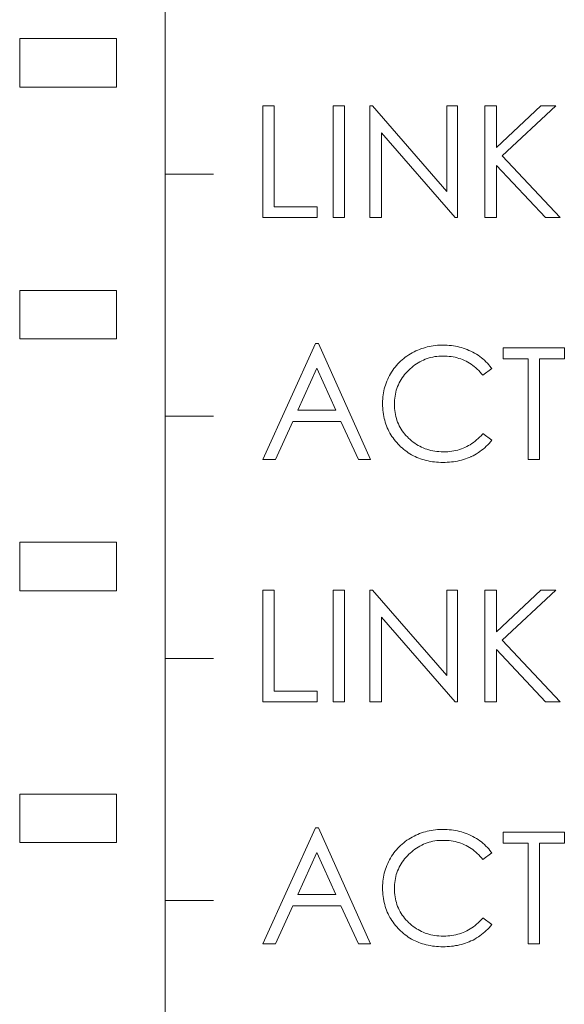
# Model space of a CAD drawing. Extents: x 0 to 866, y -1 to 607.
# Tile 20 of 39: x 362.75 to 368.37, y 309.51 to 319.68. Entities that reach past the tile are written whole.
import ezdxf

# ---------------------------------------------------------------- set-up
doc = ezdxf.new("R2010")
doc.units = 0
doc.header["$LTSCALE"] = 23.1
doc.header["$MEASUREMENT"] = 0
doc.layers.get('0').update_dxf_attribs({"linetype": 'CONTINUOUS'})

msp = doc.modelspace()

# ---------------------------------------------------------------- linework, layer by layer
at = {"lineweight": 5}
for p, q in [((364.252, 286.185), (364.252, 343.385)), ((362.752, 319.483), (362.752, 318.983)), ((363.752, 319.483), (362.752, 319.483)), ((363.752, 318.983), (363.752, 319.483)), ((362.752, 318.983), (363.752, 318.983)), ((365.38, 318.79), (365.263, 318.79)), ((365.263, 318.79), (365.263, 317.637)), ((365.38, 317.747), (365.38, 318.79)), ((365.988, 318.79), (366.104, 318.79)), ((365.988, 317.637), (365.988, 318.79)), ((366.104, 318.79), (366.104, 317.637)), ((366.394, 318.79), (366.368, 318.79)), ((366.368, 318.79), (366.368, 317.637)), ((367.16, 317.906), (366.394, 318.79)), ((367.273, 318.79), (367.16, 318.79)), ((367.16, 318.79), (367.16, 317.906)), ((367.273, 317.637), (367.273, 318.79)), ((367.673, 318.79), (367.554, 318.79)), ((367.554, 318.79), (367.554, 317.637)), ((367.673, 318.358), (367.673, 318.79)), ((368.132, 318.79), (367.673, 318.358)), ((367.734, 318.273), (368.288, 318.79)), ((368.288, 318.79), (368.132, 318.79)), ((366.487, 317.637), (366.487, 318.509)), ((366.487, 318.509), (367.248, 317.637)), ((368.331, 317.637), (367.734, 318.273)), ((364.252, 318.085), (364.752, 318.085)), ((367.673, 317.637), (367.673, 318.175)), ((367.673, 318.175), (368.179, 317.637)), ((365.823, 317.747), (365.38, 317.747)), ((365.823, 317.637), (365.823, 317.747)), ((365.263, 317.637), (365.823, 317.637)), ((366.104, 317.637), (365.988, 317.637)), ((366.368, 317.637), (366.487, 317.637)), ((367.248, 317.637), (367.273, 317.637)), ((367.554, 317.637), (367.673, 317.637)), ((368.179, 317.637), (368.331, 317.637)), ((363.752, 316.883), (362.752, 316.883)), ((362.752, 316.883), (362.752, 316.383)), ((363.752, 316.383), (363.752, 316.883)), ((362.752, 316.383), (363.752, 316.383)), ((365.807, 316.337), (365.263, 315.137)), ((365.836, 316.337), (365.807, 316.337)), ((366.373, 315.137), (365.836, 316.337)), ((366.842, 316.259), (366.823, 316.25)), ((366.861, 316.268), (366.842, 316.259)), ((366.88, 316.275), (366.861, 316.268)), ((366.9, 316.283), (366.88, 316.275)), ((366.92, 316.289), (366.9, 316.283)), ((366.94, 316.295), (366.92, 316.289)), ((366.96, 316.3), (366.94, 316.295)), ((366.98, 316.305), (366.96, 316.3)), ((367.001, 316.309), (366.98, 316.305)), ((367.022, 316.312), (367.001, 316.309)), ((367.043, 316.315), (367.022, 316.312)), ((367.065, 316.317), (367.043, 316.315)), ((367.086, 316.318), (367.065, 316.317)), ((367.108, 316.319), (367.086, 316.318)), ((367.121, 316.319), (367.108, 316.319)), ((367.143, 316.319), (367.121, 316.319)), ((367.165, 316.318), (367.143, 316.319)), ((367.187, 316.316), (367.165, 316.318)), ((367.209, 316.314), (367.187, 316.316)), ((367.23, 316.311), (367.209, 316.314)), ((367.251, 316.308), (367.23, 316.311)), ((367.271, 316.303), (367.251, 316.308)), ((367.292, 316.299), (367.271, 316.303)), ((367.312, 316.293), (367.292, 316.299)), ((367.332, 316.287), (367.312, 316.293)), ((367.351, 316.281), (367.332, 316.287)), ((367.371, 316.273), (367.351, 316.281)), ((367.39, 316.265), (367.371, 316.273)), ((367.409, 316.257), (367.39, 316.265)), ((367.41, 316.256), (367.409, 316.257)), ((367.429, 316.247), (367.41, 316.256)), ((368.375, 316.29), (367.742, 316.29)), ((367.742, 316.29), (367.742, 316.177)), ((368.375, 316.177), (368.375, 316.29)), ((366.684, 316.154), (366.669, 316.139)), ((366.7, 316.168), (366.684, 316.154)), ((366.716, 316.181), (366.7, 316.168)), ((366.733, 316.194), (366.716, 316.181)), ((366.75, 316.206), (366.733, 316.194)), ((366.768, 316.218), (366.75, 316.206)), ((366.786, 316.23), (366.768, 316.218)), ((366.805, 316.24), (366.786, 316.23)), ((366.823, 316.25), (366.805, 316.24)), ((366.884, 316.148), (366.902, 316.157)), ((366.902, 316.157), (366.92, 316.165)), ((366.92, 316.165), (366.939, 316.173)), ((366.939, 316.173), (366.958, 316.18)), ((366.958, 316.18), (366.978, 316.186)), ((366.978, 316.186), (366.998, 316.192)), ((366.998, 316.192), (367.017, 316.196)), ((367.017, 316.196), (367.038, 316.2)), ((367.038, 316.2), (367.059, 316.203)), ((367.059, 316.203), (367.08, 316.205)), ((367.08, 316.205), (367.101, 316.206)), ((367.101, 316.206), (367.123, 316.206)), ((367.123, 316.206), (367.144, 316.206)), ((367.144, 316.206), (367.165, 316.205)), ((367.165, 316.205), (367.186, 316.203)), ((367.186, 316.203), (367.207, 316.201)), ((367.207, 316.201), (367.228, 316.197)), ((367.228, 316.197), (367.248, 316.193)), ((367.248, 316.193), (367.267, 316.188)), ((367.267, 316.188), (367.287, 316.182)), ((367.287, 316.182), (367.306, 316.176)), ((367.306, 316.176), (367.324, 316.169)), ((367.324, 316.169), (367.343, 316.161)), ((367.343, 316.161), (367.36, 316.152)), ((367.448, 316.236), (367.429, 316.247)), ((367.467, 316.225), (367.448, 316.236)), ((367.484, 316.214), (367.467, 316.225)), ((367.501, 316.202), (367.484, 316.214)), ((367.518, 316.189), (367.501, 316.202)), ((367.534, 316.176), (367.518, 316.189)), ((367.55, 316.162), (367.534, 316.176)), ((367.565, 316.148), (367.55, 316.162)), ((367.742, 316.177), (368.001, 316.177)), ((368.001, 316.177), (368.001, 315.137)), ((368.118, 316.177), (368.375, 316.177)), ((368.118, 315.137), (368.118, 316.177)), ((365.624, 315.647), (365.821, 316.081)), ((365.821, 316.081), (366.017, 315.647)), ((366.603, 316.059), (366.591, 316.041)), ((366.615, 316.076), (366.603, 316.059)), ((366.628, 316.093), (366.615, 316.076)), ((366.641, 316.109), (366.628, 316.093)), ((366.655, 316.124), (366.641, 316.109)), ((366.669, 316.139), (366.655, 316.124)), ((366.754, 316.046), (366.77, 316.062)), ((366.77, 316.062), (366.782, 316.074)), ((366.782, 316.074), (366.799, 316.088)), ((366.799, 316.088), (366.815, 316.102)), ((366.815, 316.102), (366.832, 316.114)), ((366.832, 316.114), (366.849, 316.126)), ((366.849, 316.126), (366.866, 316.137)), ((366.866, 316.137), (366.884, 316.148)), ((367.36, 316.152), (367.378, 316.143)), ((367.378, 316.143), (367.395, 316.133)), ((367.395, 316.133), (367.412, 316.122)), ((367.412, 316.122), (367.429, 316.11)), ((367.429, 316.11), (367.445, 316.098)), ((367.445, 316.098), (367.461, 316.084)), ((367.461, 316.084), (367.476, 316.071)), ((367.476, 316.071), (367.492, 316.056)), ((367.492, 316.056), (367.507, 316.04)), ((367.535, 316.007), (367.625, 316.076)), ((367.58, 316.132), (367.565, 316.148)), ((367.594, 316.117), (367.58, 316.132)), ((367.607, 316.1), (367.594, 316.117)), ((367.62, 316.083), (367.607, 316.1)), ((367.625, 316.076), (367.62, 316.083)), ((366.551, 315.966), (366.542, 315.946)), ((366.559, 315.985), (366.551, 315.966)), ((366.569, 316.004), (366.559, 315.985)), ((366.58, 316.022), (366.569, 316.004)), ((366.591, 316.041), (366.58, 316.023)), ((366.58, 316.023), (366.58, 316.022)), ((366.68, 315.946), (366.69, 315.964)), ((366.69, 315.964), (366.701, 315.981)), ((366.701, 315.981), (366.713, 315.998)), ((366.713, 315.998), (366.726, 316.014)), ((366.726, 316.014), (366.74, 316.031)), ((366.74, 316.031), (366.754, 316.046)), ((367.507, 316.04), (367.521, 316.024)), ((367.521, 316.024), (367.535, 316.007)), ((366.516, 315.867), (366.511, 315.846)), ((366.522, 315.887), (366.516, 315.867)), ((366.528, 315.907), (366.522, 315.887)), ((366.535, 315.927), (366.528, 315.907)), ((366.542, 315.946), (366.535, 315.927)), ((366.635, 315.833), (366.64, 315.853)), ((366.64, 315.853), (366.646, 315.872)), ((366.646, 315.872), (366.653, 315.891)), ((366.653, 315.891), (366.661, 315.91)), ((366.661, 315.91), (366.67, 315.928)), ((366.67, 315.928), (366.68, 315.946)), ((366.5, 315.763), (366.499, 315.741)), ((366.502, 315.784), (366.5, 315.763)), ((366.504, 315.805), (366.502, 315.784)), ((366.507, 315.826), (366.504, 315.805)), ((366.511, 315.846), (366.507, 315.826)), ((366.621, 315.73), (366.622, 315.751)), ((366.622, 315.751), (366.624, 315.772)), ((366.624, 315.772), (366.627, 315.793)), ((366.627, 315.793), (366.63, 315.813)), ((366.63, 315.813), (366.635, 315.833)), ((366.017, 315.647), (365.624, 315.647)), ((366.499, 315.741), (366.498, 315.72)), ((366.498, 315.72), (366.498, 315.713)), ((366.498, 315.713), (366.499, 315.691)), ((366.499, 315.691), (366.5, 315.668)), ((366.5, 315.668), (366.502, 315.647)), ((366.502, 315.647), (366.504, 315.625)), ((366.62, 315.71), (366.621, 315.73)), ((366.621, 315.688), (366.62, 315.71)), ((366.622, 315.666), (366.621, 315.688)), ((366.624, 315.644), (366.622, 315.666)), ((366.627, 315.623), (366.624, 315.644)), ((364.252, 315.585), (364.752, 315.585)), ((366.504, 315.625), (366.507, 315.604)), ((366.507, 315.604), (366.511, 315.583)), ((366.511, 315.583), (366.516, 315.563)), ((366.516, 315.563), (366.521, 315.543)), ((366.631, 315.603), (366.627, 315.623)), ((366.635, 315.582), (366.631, 315.603)), ((366.641, 315.562), (366.635, 315.582)), ((366.647, 315.543), (366.641, 315.562)), ((366.654, 315.524), (366.647, 315.543)), ((365.391, 315.137), (365.571, 315.53)), ((365.571, 315.53), (366.068, 315.53)), ((366.068, 315.53), (366.25, 315.137)), ((366.521, 315.543), (366.526, 315.523)), ((366.526, 315.523), (366.533, 315.503)), ((366.533, 315.503), (366.54, 315.484)), ((366.54, 315.484), (366.547, 315.465)), ((366.547, 315.465), (366.555, 315.447)), ((366.555, 315.447), (366.564, 315.429)), ((366.662, 315.505), (366.654, 315.524)), ((366.67, 315.487), (366.662, 315.505)), ((366.68, 315.469), (366.67, 315.487)), ((366.69, 315.452), (366.68, 315.469)), ((366.701, 315.435), (366.69, 315.452)), ((366.564, 315.429), (366.574, 315.411)), ((366.574, 315.411), (366.584, 315.394)), ((366.584, 315.394), (366.595, 315.377)), ((366.595, 315.377), (366.606, 315.36)), ((366.606, 315.36), (366.619, 315.344)), ((366.619, 315.344), (366.631, 315.327)), ((366.713, 315.418), (366.701, 315.435)), ((366.726, 315.402), (366.713, 315.418)), ((366.739, 315.386), (366.726, 315.402)), ((366.754, 315.371), (366.739, 315.386)), ((366.766, 315.358), (366.754, 315.371)), ((366.782, 315.344), (366.766, 315.358)), ((366.797, 315.33), (366.782, 315.344)), ((367.469, 315.34), (367.453, 315.326)), ((367.484, 315.354), (367.469, 315.34)), ((367.5, 315.368), (367.484, 315.354)), ((367.515, 315.384), (367.5, 315.368)), ((367.53, 315.4), (367.515, 315.384)), ((367.535, 315.407), (367.53, 315.4)), ((367.625, 315.337), (367.535, 315.407)), ((366.631, 315.327), (366.645, 315.312)), ((366.645, 315.312), (366.659, 315.296)), ((366.659, 315.296), (366.673, 315.281)), ((366.673, 315.281), (366.685, 315.27)), ((366.685, 315.27), (366.7, 315.257)), ((366.7, 315.257), (366.715, 315.243)), ((366.715, 315.243), (366.731, 315.231)), ((366.813, 315.318), (366.797, 315.33)), ((366.83, 315.305), (366.813, 315.318)), ((366.847, 315.294), (366.83, 315.305)), ((366.864, 315.284), (366.847, 315.294)), ((366.882, 315.274), (366.864, 315.284)), ((366.9, 315.265), (366.882, 315.274)), ((366.918, 315.257), (366.9, 315.265)), ((366.937, 315.249), (366.918, 315.257)), ((366.956, 315.243), (366.937, 315.249)), ((366.976, 315.237), (366.956, 315.243)), ((367.293, 315.241), (367.274, 315.236)), ((367.312, 315.248), (367.293, 315.241)), ((367.331, 315.255), (367.312, 315.248)), ((367.349, 315.263), (367.331, 315.255)), ((367.367, 315.271), (367.349, 315.263)), ((367.385, 315.281), (367.367, 315.271)), ((367.402, 315.291), (367.385, 315.281)), ((367.419, 315.302), (367.402, 315.291)), ((367.436, 315.314), (367.419, 315.302)), ((367.453, 315.326), (367.436, 315.314)), ((367.521, 315.233), (367.538, 315.246)), ((367.538, 315.246), (367.554, 315.26)), ((367.554, 315.26), (367.569, 315.274)), ((367.569, 315.274), (367.584, 315.289)), ((367.584, 315.289), (367.598, 315.304)), ((367.598, 315.304), (367.612, 315.321)), ((367.612, 315.321), (367.625, 315.337)), ((365.263, 315.137), (365.391, 315.137)), ((366.25, 315.137), (366.373, 315.137)), ((366.731, 315.231), (366.747, 315.219)), ((366.747, 315.219), (366.764, 315.207)), ((366.764, 315.207), (366.781, 315.197)), ((366.781, 315.197), (366.798, 315.186)), ((366.798, 315.186), (366.816, 315.177)), ((366.816, 315.177), (366.834, 315.168)), ((366.834, 315.168), (366.852, 315.16)), ((366.852, 315.16), (366.871, 315.152)), ((366.871, 315.152), (366.89, 315.145)), ((366.89, 315.145), (366.909, 315.138)), ((366.909, 315.138), (366.929, 315.133)), ((366.996, 315.232), (366.976, 315.237)), ((367.017, 315.227), (366.996, 315.232)), ((367.038, 315.224), (367.017, 315.227)), ((367.059, 315.221), (367.038, 315.224)), ((367.08, 315.219), (367.059, 315.221)), ((367.103, 315.217), (367.08, 315.219)), ((367.125, 315.217), (367.103, 315.217)), ((367.129, 315.217), (367.125, 315.217)), ((367.151, 315.217), (367.129, 315.217)), ((367.172, 315.218), (367.151, 315.217)), ((367.193, 315.22), (367.172, 315.218)), ((367.214, 315.223), (367.193, 315.22)), ((367.234, 315.226), (367.214, 315.223)), ((367.254, 315.231), (367.234, 315.226)), ((367.274, 315.236), (367.254, 315.231)), ((367.313, 315.132), (367.333, 315.138)), ((367.333, 315.138), (367.353, 315.144)), ((367.353, 315.144), (367.372, 315.151)), ((367.372, 315.151), (367.391, 315.159)), ((367.391, 315.159), (367.41, 315.167)), ((367.41, 315.167), (367.412, 315.168)), ((367.412, 315.168), (367.432, 315.177)), ((367.432, 315.177), (367.451, 315.187)), ((367.451, 315.187), (367.469, 315.198)), ((367.469, 315.198), (367.487, 315.209)), ((367.487, 315.209), (367.504, 315.22)), ((367.504, 315.22), (367.521, 315.233)), ((368.001, 315.137), (368.118, 315.137)), ((366.929, 315.133), (366.949, 315.127)), ((366.949, 315.127), (366.97, 315.123)), ((366.97, 315.123), (366.99, 315.119)), ((366.99, 315.119), (367.012, 315.115)), ((367.012, 315.115), (367.033, 315.113)), ((367.033, 315.113), (367.055, 315.11)), ((367.055, 315.11), (367.077, 315.109)), ((367.077, 315.109), (367.1, 315.108)), ((367.1, 315.108), (367.123, 315.108)), ((367.123, 315.108), (367.144, 315.108)), ((367.144, 315.108), (367.166, 315.109)), ((367.166, 315.109), (367.188, 315.11)), ((367.188, 315.11), (367.209, 315.113)), ((367.209, 315.113), (367.231, 315.115)), ((367.231, 315.115), (367.252, 315.118)), ((367.252, 315.118), (367.272, 315.122)), ((367.272, 315.122), (367.293, 315.127)), ((367.293, 315.127), (367.313, 315.132)), ((363.752, 314.283), (362.752, 314.283)), ((362.752, 314.283), (362.752, 313.783)), ((363.752, 313.783), (363.752, 314.283)), ((362.752, 313.783), (363.752, 313.783)), ((365.38, 313.79), (365.263, 313.79)), ((365.263, 313.79), (365.263, 312.637)), ((365.38, 312.747), (365.38, 313.79)), ((365.988, 313.79), (366.104, 313.79)), ((365.988, 312.637), (365.988, 313.79)), ((366.104, 313.79), (366.104, 312.637)), ((366.394, 313.79), (366.368, 313.79)), ((366.368, 313.79), (366.368, 312.637)), ((367.16, 312.907), (366.394, 313.79)), ((367.273, 313.79), (367.16, 313.79)), ((367.16, 313.79), (367.16, 312.907)), ((367.273, 312.637), (367.273, 313.79)), ((367.673, 313.79), (367.554, 313.79)), ((367.554, 313.79), (367.554, 312.637)), ((367.673, 313.358), (367.673, 313.79)), ((368.132, 313.79), (367.673, 313.358)), ((367.734, 313.273), (368.288, 313.79)), ((368.288, 313.79), (368.132, 313.79)), ((366.487, 313.509), (367.248, 312.637)), ((366.487, 312.637), (366.487, 313.509)), ((368.331, 312.637), (367.734, 313.273)), ((367.673, 313.175), (368.179, 312.637)), ((367.673, 312.637), (367.673, 313.175)), ((364.252, 313.085), (364.752, 313.085)), ((365.823, 312.747), (365.38, 312.747)), ((365.823, 312.637), (365.823, 312.747)), ((365.263, 312.637), (365.823, 312.637)), ((366.104, 312.637), (365.988, 312.637)), ((366.368, 312.637), (366.487, 312.637)), ((367.248, 312.637), (367.273, 312.637)), ((367.554, 312.637), (367.673, 312.637)), ((368.179, 312.637), (368.331, 312.637)), ((363.752, 311.683), (362.752, 311.683)), ((362.752, 311.683), (362.752, 311.183)), ((363.752, 311.183), (363.752, 311.683)), ((365.807, 311.336), (365.263, 310.137)), ((365.836, 311.336), (365.807, 311.336)), ((366.373, 310.137), (365.836, 311.336)), ((366.88, 311.275), (366.861, 311.268)), ((366.9, 311.283), (366.88, 311.275)), ((366.92, 311.289), (366.9, 311.283)), ((366.94, 311.295), (366.92, 311.289)), ((366.96, 311.3), (366.94, 311.295)), ((366.98, 311.305), (366.96, 311.3)), ((367.001, 311.309), (366.98, 311.305)), ((367.022, 311.312), (367.001, 311.309)), ((367.043, 311.315), (367.022, 311.312)), ((367.065, 311.317), (367.043, 311.315)), ((367.086, 311.318), (367.065, 311.317)), ((367.108, 311.319), (367.086, 311.318)), ((367.121, 311.319), (367.108, 311.319)), ((367.143, 311.319), (367.121, 311.319)), ((367.165, 311.318), (367.143, 311.319)), ((367.187, 311.316), (367.165, 311.318)), ((367.209, 311.314), (367.187, 311.316)), ((367.23, 311.311), (367.209, 311.314)), ((367.251, 311.307), (367.23, 311.311)), ((367.271, 311.303), (367.251, 311.307)), ((367.292, 311.299), (367.271, 311.303)), ((367.312, 311.293), (367.292, 311.299)), ((367.332, 311.287), (367.312, 311.293)), ((367.351, 311.28), (367.332, 311.287)), ((367.371, 311.273), (367.351, 311.28)), ((367.39, 311.265), (367.371, 311.273)), ((368.375, 311.29), (367.742, 311.29)), ((367.742, 311.29), (367.742, 311.178)), ((368.375, 311.178), (368.375, 311.29)), ((362.752, 311.183), (363.752, 311.183)), ((366.716, 311.181), (366.7, 311.168)), ((366.733, 311.194), (366.716, 311.181)), ((366.75, 311.207), (366.733, 311.194)), ((366.768, 311.218), (366.75, 311.207)), ((366.786, 311.23), (366.768, 311.218)), ((366.805, 311.24), (366.786, 311.23)), ((366.823, 311.25), (366.805, 311.24)), ((366.842, 311.259), (366.823, 311.25)), ((366.861, 311.268), (366.842, 311.259)), ((366.92, 311.166), (366.939, 311.173)), ((366.939, 311.173), (366.958, 311.18)), ((366.958, 311.18), (366.978, 311.186)), ((366.978, 311.186), (366.998, 311.192)), ((366.998, 311.192), (367.017, 311.196)), ((367.017, 311.196), (367.038, 311.2)), ((367.038, 311.2), (367.059, 311.203)), ((367.059, 311.203), (367.08, 311.205)), ((367.08, 311.205), (367.101, 311.206)), ((367.101, 311.206), (367.123, 311.206)), ((367.123, 311.206), (367.144, 311.206)), ((367.144, 311.206), (367.165, 311.205)), ((367.165, 311.205), (367.186, 311.203)), ((367.186, 311.203), (367.207, 311.2)), ((367.207, 311.2), (367.228, 311.197)), ((367.228, 311.197), (367.248, 311.193)), ((367.248, 311.193), (367.267, 311.188)), ((367.267, 311.188), (367.287, 311.182)), ((367.287, 311.182), (367.306, 311.176)), ((367.306, 311.176), (367.324, 311.169)), ((367.409, 311.257), (367.39, 311.265)), ((367.41, 311.256), (367.409, 311.257)), ((367.429, 311.247), (367.41, 311.256)), ((367.448, 311.236), (367.429, 311.247)), ((367.467, 311.225), (367.448, 311.236)), ((367.484, 311.214), (367.467, 311.225)), ((367.501, 311.202), (367.484, 311.214)), ((367.518, 311.189), (367.501, 311.202)), ((367.534, 311.176), (367.518, 311.189)), ((367.55, 311.162), (367.534, 311.176)), ((367.742, 311.178), (368.001, 311.178)), ((368.001, 311.178), (368.001, 310.137)), ((368.118, 311.178), (368.375, 311.178)), ((368.118, 310.137), (368.118, 311.178)), ((365.624, 310.647), (365.821, 311.081)), ((365.821, 311.081), (366.017, 310.647)), ((366.615, 311.076), (366.603, 311.059)), ((366.628, 311.093), (366.615, 311.076)), ((366.641, 311.109), (366.628, 311.093)), ((366.655, 311.125), (366.641, 311.109)), ((366.669, 311.139), (366.655, 311.125)), ((366.684, 311.154), (366.669, 311.139)), ((366.7, 311.168), (366.684, 311.154)), ((366.77, 311.062), (366.782, 311.074)), ((366.782, 311.074), (366.799, 311.088)), ((366.799, 311.088), (366.815, 311.102)), ((366.815, 311.102), (366.832, 311.114)), ((366.832, 311.114), (366.849, 311.126)), ((366.849, 311.126), (366.866, 311.137)), ((366.866, 311.137), (366.884, 311.147)), ((366.884, 311.147), (366.902, 311.157)), ((366.902, 311.157), (366.92, 311.166)), ((367.324, 311.169), (367.343, 311.161)), ((367.343, 311.161), (367.36, 311.152)), ((367.36, 311.152), (367.378, 311.143)), ((367.378, 311.143), (367.395, 311.133)), ((367.395, 311.133), (367.412, 311.122)), ((367.412, 311.122), (367.429, 311.11)), ((367.429, 311.11), (367.445, 311.098)), ((367.445, 311.098), (367.461, 311.084)), ((367.461, 311.084), (367.476, 311.071)), ((367.476, 311.071), (367.492, 311.056)), ((367.535, 311.007), (367.625, 311.076)), ((367.565, 311.147), (367.55, 311.162)), ((367.58, 311.132), (367.565, 311.147)), ((367.594, 311.117), (367.58, 311.132)), ((367.607, 311.1), (367.594, 311.117)), ((367.62, 311.083), (367.607, 311.1)), ((367.625, 311.076), (367.62, 311.083)), ((366.559, 310.985), (366.551, 310.966)), ((366.569, 311.004), (366.559, 310.985)), ((366.58, 311.022), (366.569, 311.004)), ((366.591, 311.042), (366.58, 311.023)), ((366.58, 311.023), (366.58, 311.022)), ((366.603, 311.059), (366.591, 311.042)), ((366.69, 310.964), (366.701, 310.981)), ((366.701, 310.981), (366.713, 310.998)), ((366.713, 310.998), (366.726, 311.014)), ((366.726, 311.014), (366.74, 311.03)), ((366.74, 311.03), (366.754, 311.046)), ((366.754, 311.046), (366.77, 311.062)), ((367.492, 311.056), (367.507, 311.04)), ((367.507, 311.04), (367.521, 311.024)), ((367.521, 311.024), (367.535, 311.007)), ((366.516, 310.867), (366.511, 310.846)), ((366.522, 310.887), (366.516, 310.867)), ((366.528, 310.907), (366.522, 310.887)), ((366.535, 310.927), (366.528, 310.907)), ((366.542, 310.946), (366.535, 310.927)), ((366.551, 310.966), (366.542, 310.946)), ((366.64, 310.853), (366.646, 310.872)), ((366.646, 310.872), (366.653, 310.891)), ((366.653, 310.891), (366.661, 310.91)), ((366.661, 310.91), (366.67, 310.928)), ((366.67, 310.928), (366.68, 310.946)), ((366.68, 310.946), (366.69, 310.964)), ((366.502, 310.784), (366.5, 310.763)), ((366.504, 310.805), (366.502, 310.784)), ((366.507, 310.826), (366.504, 310.805)), ((366.511, 310.846), (366.507, 310.826)), ((366.622, 310.751), (366.624, 310.772)), ((366.624, 310.772), (366.627, 310.793)), ((366.627, 310.793), (366.63, 310.813)), ((366.63, 310.813), (366.635, 310.833)), ((366.635, 310.833), (366.64, 310.853)), ((366.499, 310.741), (366.498, 310.72)), ((366.498, 310.72), (366.498, 310.713)), ((366.498, 310.713), (366.499, 310.69)), ((366.5, 310.763), (366.499, 310.741)), ((366.499, 310.69), (366.5, 310.668)), ((366.5, 310.668), (366.502, 310.646)), ((366.62, 310.71), (366.621, 310.729)), ((366.621, 310.688), (366.62, 310.71)), ((366.621, 310.729), (366.622, 310.751)), ((366.622, 310.666), (366.621, 310.688)), ((366.624, 310.644), (366.622, 310.666)), ((364.252, 310.585), (364.752, 310.585)), ((366.017, 310.647), (365.624, 310.647)), ((366.502, 310.646), (366.504, 310.625)), ((366.504, 310.625), (366.507, 310.604)), ((366.507, 310.604), (366.511, 310.583)), ((366.511, 310.583), (366.516, 310.563)), ((366.516, 310.563), (366.521, 310.543)), ((366.627, 310.623), (366.624, 310.644)), ((366.631, 310.603), (366.627, 310.623)), ((366.635, 310.582), (366.631, 310.603)), ((366.641, 310.563), (366.635, 310.582)), ((366.647, 310.543), (366.641, 310.563)), ((365.391, 310.137), (365.571, 310.53)), ((365.571, 310.53), (366.068, 310.53)), ((366.068, 310.53), (366.25, 310.137)), ((366.521, 310.543), (366.526, 310.523)), ((366.526, 310.523), (366.533, 310.503)), ((366.533, 310.503), (366.54, 310.484)), ((366.54, 310.484), (366.547, 310.465)), ((366.547, 310.465), (366.555, 310.447)), ((366.654, 310.524), (366.647, 310.543)), ((366.662, 310.505), (366.654, 310.524)), ((366.67, 310.487), (366.662, 310.505)), ((366.68, 310.469), (366.67, 310.487)), ((366.69, 310.452), (366.68, 310.469)), ((366.555, 310.447), (366.564, 310.429)), ((366.564, 310.429), (366.574, 310.411)), ((366.574, 310.411), (366.584, 310.394)), ((366.584, 310.394), (366.595, 310.377)), ((366.595, 310.377), (366.606, 310.36)), ((366.606, 310.36), (366.619, 310.343)), ((366.701, 310.435), (366.69, 310.452)), ((366.713, 310.418), (366.701, 310.435)), ((366.726, 310.402), (366.713, 310.418)), ((366.739, 310.386), (366.726, 310.402)), ((366.754, 310.371), (366.739, 310.386)), ((366.766, 310.358), (366.754, 310.371)), ((366.782, 310.344), (366.766, 310.358)), ((367.5, 310.368), (367.484, 310.354)), ((367.515, 310.384), (367.5, 310.368)), ((367.53, 310.4), (367.515, 310.384)), ((367.535, 310.406), (367.53, 310.4)), ((367.625, 310.337), (367.535, 310.406)), ((366.619, 310.343), (366.631, 310.327)), ((366.631, 310.327), (366.645, 310.312)), ((366.645, 310.312), (366.659, 310.296)), ((366.659, 310.296), (366.673, 310.281)), ((366.673, 310.281), (366.685, 310.27)), ((366.685, 310.27), (366.7, 310.257)), ((366.7, 310.257), (366.715, 310.243)), ((366.797, 310.33), (366.782, 310.344)), ((366.813, 310.318), (366.797, 310.33)), ((366.83, 310.306), (366.813, 310.318)), ((366.847, 310.294), (366.83, 310.306)), ((366.864, 310.284), (366.847, 310.294)), ((366.882, 310.274), (366.864, 310.284)), ((366.9, 310.265), (366.882, 310.274)), ((366.918, 310.257), (366.9, 310.265)), ((366.937, 310.249), (366.918, 310.257)), ((367.349, 310.263), (367.331, 310.255)), ((367.367, 310.272), (367.349, 310.263)), ((367.385, 310.281), (367.367, 310.272)), ((367.402, 310.291), (367.385, 310.281)), ((367.419, 310.302), (367.402, 310.291)), ((367.436, 310.314), (367.419, 310.302)), ((367.453, 310.326), (367.436, 310.314)), ((367.469, 310.34), (367.453, 310.326)), ((367.484, 310.354), (367.469, 310.34)), ((367.538, 310.246), (367.554, 310.26)), ((367.554, 310.26), (367.569, 310.274)), ((367.569, 310.274), (367.584, 310.289)), ((367.584, 310.289), (367.598, 310.304)), ((367.598, 310.304), (367.612, 310.321)), ((367.612, 310.321), (367.625, 310.337)), ((366.715, 310.243), (366.731, 310.231)), ((366.731, 310.231), (366.747, 310.219)), ((366.747, 310.219), (366.764, 310.207)), ((366.764, 310.207), (366.781, 310.197)), ((366.781, 310.197), (366.798, 310.186)), ((366.798, 310.186), (366.816, 310.177)), ((366.816, 310.177), (366.834, 310.168)), ((366.834, 310.168), (366.852, 310.16)), ((366.852, 310.16), (366.871, 310.152)), ((366.956, 310.243), (366.937, 310.249)), ((366.976, 310.237), (366.956, 310.243)), ((366.996, 310.232), (366.976, 310.237)), ((367.017, 310.227), (366.996, 310.232)), ((367.038, 310.224), (367.017, 310.227)), ((367.059, 310.221), (367.038, 310.224)), ((367.08, 310.219), (367.059, 310.221)), ((367.103, 310.217), (367.08, 310.219)), ((367.125, 310.217), (367.103, 310.217)), ((367.129, 310.217), (367.125, 310.217)), ((367.151, 310.217), (367.129, 310.217)), ((367.172, 310.219), (367.151, 310.217)), ((367.193, 310.22), (367.172, 310.219)), ((367.214, 310.223), (367.193, 310.22)), ((367.234, 310.226), (367.214, 310.223)), ((367.254, 310.231), (367.234, 310.226)), ((367.274, 310.236), (367.254, 310.231)), ((367.293, 310.241), (367.274, 310.236)), ((367.312, 310.248), (367.293, 310.241)), ((367.331, 310.255), (367.312, 310.248)), ((367.372, 310.151), (367.391, 310.159)), ((367.391, 310.159), (367.41, 310.167)), ((367.41, 310.167), (367.412, 310.168)), ((367.412, 310.168), (367.432, 310.177)), ((367.432, 310.177), (367.451, 310.187)), ((367.451, 310.187), (367.469, 310.198)), ((367.469, 310.198), (367.487, 310.209)), ((367.487, 310.209), (367.504, 310.221)), ((367.504, 310.221), (367.521, 310.233)), ((367.521, 310.233), (367.538, 310.246)), ((365.263, 310.137), (365.391, 310.137)), ((366.25, 310.137), (366.373, 310.137)), ((366.871, 310.152), (366.89, 310.145)), ((366.89, 310.145), (366.909, 310.138)), ((366.909, 310.138), (366.929, 310.133)), ((366.929, 310.133), (366.949, 310.127)), ((366.949, 310.127), (366.97, 310.123)), ((366.97, 310.123), (366.99, 310.119)), ((366.99, 310.119), (367.012, 310.115)), ((367.012, 310.115), (367.033, 310.113)), ((367.033, 310.113), (367.055, 310.11)), ((367.055, 310.11), (367.077, 310.109)), ((367.077, 310.109), (367.1, 310.108)), ((367.1, 310.108), (367.123, 310.108)), ((367.123, 310.108), (367.144, 310.108)), ((367.144, 310.108), (367.166, 310.109)), ((367.166, 310.109), (367.188, 310.11)), ((367.188, 310.11), (367.209, 310.112)), ((367.209, 310.112), (367.231, 310.115)), ((367.231, 310.115), (367.252, 310.119)), ((367.252, 310.119), (367.272, 310.122)), ((367.272, 310.122), (367.293, 310.127)), ((367.293, 310.127), (367.313, 310.132)), ((367.313, 310.132), (367.333, 310.138)), ((367.333, 310.138), (367.353, 310.144)), ((367.353, 310.144), (367.372, 310.151)), ((368.001, 310.137), (368.118, 310.137))]:
    msp.add_line(p, q, dxfattribs=at)

doc.saveas('drawing.dxf')
